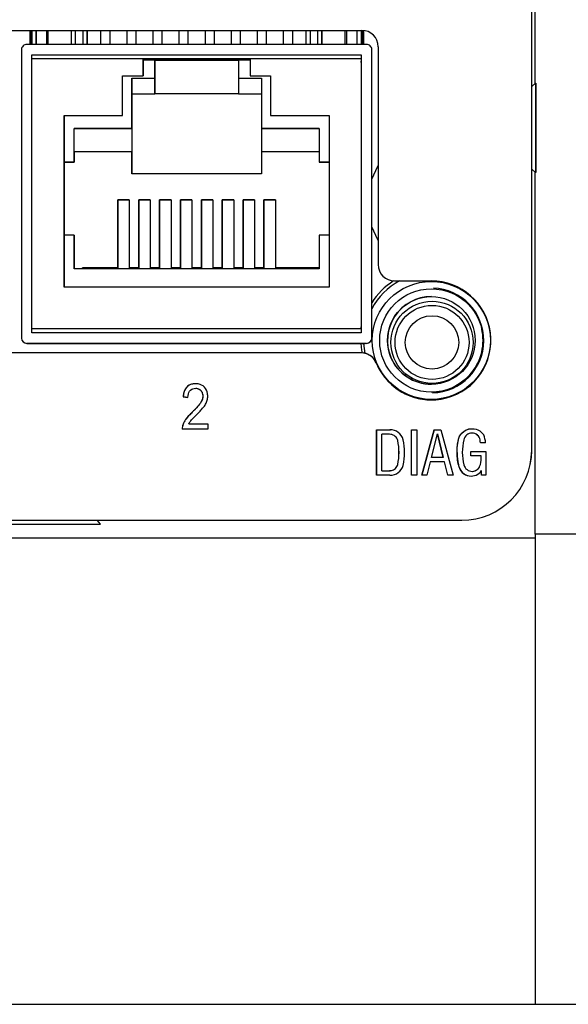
# Model space of a CAD drawing. Header units: inches. Extents: x 2 to 12.8, y 2.2 to 8.7.
# Tile 6 of 12: x 6.103 to 6.366, y 7.795 to 8.267. Entities that reach past the tile are written whole.
import ezdxf

# ---------------------------------------------------------------- set-up
doc = ezdxf.new("R2010")
doc.units = ezdxf.units.IN
doc.header["$MEASUREMENT"] = 0

msp = doc.modelspace()

# ---------------------------------------------------------------- linework, layer by layer
at = {"color": 7, "linetype": 'Continuous', "lineweight": 25}
for p, q in [((6.3496854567, 8.2364538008), (6.3496854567, 8.3968528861)), ((6.3480722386, 8.060734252), (6.3480722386, 8.3648681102)), ((6.3480764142, 8.060734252), (6.3480764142, 8.3648681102)), ((5.9365935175, 8.261930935), (6.2667360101, 8.261930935)), ((6.107730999, 8.261930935), (6.107730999, 8.2552342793)), ((6.1081059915, 8.2552342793), (6.1081059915, 8.261930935)), ((6.1083559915, 8.2552342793), (6.1083559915, 8.261930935)), ((6.1087309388, 8.2552342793), (6.1087309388, 8.261930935)), ((6.108730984, 8.261930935), (6.108730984, 8.2552342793)), ((6.1107309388, 8.2552342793), (6.1107309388, 8.261930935)), ((6.1107311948, 8.261930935), (6.1107311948, 8.2552342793)), ((6.1156669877, 8.261930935), (6.1156669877, 8.2552342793)), ((6.1164743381, 8.2552342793), (6.1164743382, 8.261930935)), ((6.1276052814, 8.2552342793), (6.1276052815, 8.261930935)), ((6.1294942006, 8.261930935), (6.1294942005, 8.2552342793)), ((6.1332161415, 8.2552342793), (6.1332161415, 8.261930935)), ((6.1351052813, 8.2552342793), (6.1351052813, 8.261930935)), ((6.1351056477, 8.261930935), (6.1351056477, 8.2552342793)), ((6.141607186, 8.261930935), (6.141607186, 8.2552342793)), ((6.1461071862, 8.2552342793), (6.1461071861, 8.261930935)), ((6.1461072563, 8.2552342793), (6.1461072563, 8.261930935)), ((6.1541066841, 8.261930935), (6.1541066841, 8.2552342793)), ((6.1586066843, 8.2552342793), (6.1586066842, 8.261930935)), ((6.1586067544, 8.2552342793), (6.1586067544, 8.261930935)), ((6.166607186, 8.261930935), (6.166607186, 8.2552342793)), ((6.1711071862, 8.2552342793), (6.1711071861, 8.261930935)), ((6.1711072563, 8.2552342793), (6.1711072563, 8.261930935)), ((6.1791066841, 8.261930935), (6.1791066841, 8.2552342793)), ((6.1836066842, 8.2552342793), (6.1836066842, 8.261930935)), ((6.1836067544, 8.2552342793), (6.1836067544, 8.261930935)), ((6.191607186, 8.261930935), (6.191607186, 8.2552342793)), ((6.1961071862, 8.2552342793), (6.1961071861, 8.261930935)), ((6.1961072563, 8.2552342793), (6.1961072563, 8.261930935)), ((6.2041066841, 8.261930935), (6.2041066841, 8.2552342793)), ((6.2086066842, 8.2552342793), (6.2086066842, 8.261930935)), ((6.2086067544, 8.2552342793), (6.2086067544, 8.261930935)), ((6.216607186, 8.261930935), (6.216607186, 8.2552342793)), ((6.2211071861, 8.2552342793), (6.2211071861, 8.261930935)), ((6.2211072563, 8.2552342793), (6.2211072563, 8.261930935)), ((6.2291066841, 8.261930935), (6.2291066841, 8.2552342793)), ((6.2336066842, 8.2552342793), (6.2336066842, 8.261930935)), ((6.2336067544, 8.2552342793), (6.2336067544, 8.261930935)), ((6.2401052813, 8.2552342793), (6.2401052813, 8.261930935)), ((6.2419942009, 8.261930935), (6.2419942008, 8.2552342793)), ((6.2457161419, 8.2552342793), (6.2457161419, 8.261930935)), ((6.2476052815, 8.261930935), (6.2476052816, 8.2552342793)), ((6.2476053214, 8.2552342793), (6.2476053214, 8.261930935)), ((6.2587365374, 8.2552342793), (6.2587365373, 8.261930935)), ((6.2595439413, 8.2552342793), (6.2595439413, 8.261930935)), ((6.2644809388, 8.2552342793), (6.2644809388, 8.261930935)), ((6.2664809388, 8.261930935), (6.2664809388, 8.2552342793)), ((6.2664809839, 8.2552342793), (6.2664809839, 8.261930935)), ((6.2664811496, 8.261930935), (6.2664811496, 8.2552342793)), ((6.2664811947, 8.2552342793), (6.2664811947, 8.261930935)), ((6.2668559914, 8.2619300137), (6.2668559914, 8.2552342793)), ((6.2671059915, 8.2552342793), (6.2671059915, 8.2619221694)), ((6.267480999, 8.2552342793), (6.267480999, 8.2618953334)), ((6.2674811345, 8.2618953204), (6.2674811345, 8.2552342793)), ((6.2689783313, 8.2552342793), (6.1062283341, 8.2552342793)), ((6.1037283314, 8.2527342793), (6.1037283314, 8.1144764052)), ((6.1087283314, 8.2502342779), (6.2664783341, 8.2502342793)), ((6.1087283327, 8.1169764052), (6.1087283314, 8.2502342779)), ((6.1087295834, 8.2502342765), (6.1087283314, 8.2502342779)), ((6.1087295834, 8.2502342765), (6.2664783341, 8.2502342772)), ((6.2664783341, 8.2502342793), (6.2664783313, 8.1169764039)), ((6.2714783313, 8.1144764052), (6.2714783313, 8.2527342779)), ((6.2714795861, 8.2527342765), (6.2714783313, 8.2527342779)), ((6.2714795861, 8.1273963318), (6.2714795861, 8.2527342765)), ((6.2745485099, 8.254118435), (6.2745485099, 8.1497145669)), ((6.1619783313, 8.2482342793), (6.1087283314, 8.2482342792)), ((6.1087283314, 8.1189764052), (6.1087283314, 8.2482342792)), ((6.1619783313, 8.2402264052), (6.1619783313, 8.2482342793)), ((6.1619783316, 8.2482342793), (6.2132283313, 8.2482342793)), ((6.1619783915, 8.2482342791), (6.1619783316, 8.2482342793)), ((6.1619783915, 8.2482342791), (6.1619783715, 8.2472342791)), ((6.1619783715, 8.2472342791), (6.1619783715, 8.2402264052)), ((6.1676033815, 8.2477264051), (6.161978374, 8.2477264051)), ((6.2132283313, 8.248234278), (6.1619783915, 8.248234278)), ((6.1629799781, 8.2477264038), (6.1630415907, 8.248234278)), ((6.167166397, 8.248234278), (6.1672280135, 8.2477264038)), ((6.1672297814, 8.2477263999), (6.1671681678, 8.248234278)), ((6.1676033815, 8.2389764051), (6.1676033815, 8.2477264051)), ((6.1676033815, 8.2477264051), (6.1676036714, 8.2477264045)), ((6.1676036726, 8.2477264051), (6.1676036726, 8.2314764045)), ((6.1676036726, 8.2477264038), (6.2076033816, 8.2477264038)), ((6.1711071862, 8.2477263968), (6.1711071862, 8.248234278)), ((6.1711072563, 8.2477263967), (6.1711072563, 8.248234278)), ((6.1791066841, 8.248234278), (6.1791066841, 8.2477263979)), ((6.1836066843, 8.2477263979), (6.1836066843, 8.248234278)), ((6.1836067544, 8.2477263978), (6.1836067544, 8.248234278)), ((6.191607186, 8.248234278), (6.191607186, 8.2477263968)), ((6.1961071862, 8.2477263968), (6.1961071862, 8.248234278)), ((6.1961072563, 8.2477263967), (6.1961072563, 8.248234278)), ((6.2041066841, 8.248234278), (6.2041066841, 8.2477263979)), ((6.2076033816, 8.2477264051), (6.2076033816, 8.2389764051)), ((6.2132283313, 8.2477264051), (6.2076033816, 8.2477264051)), ((6.2079799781, 8.2477264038), (6.2080415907, 8.248234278)), ((6.212166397, 8.248234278), (6.2122280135, 8.2477264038)), ((6.2122297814, 8.2477263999), (6.2121681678, 8.248234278)), ((6.2664783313, 8.2482342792), (6.2132283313, 8.2482342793)), ((6.2132283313, 8.2482342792), (6.2132283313, 8.2402264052)), ((6.2664783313, 8.2482342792), (6.2664783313, 8.1189764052)), ((6.2664783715, 8.2466014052), (6.2664783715, 8.2472342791)), ((6.1521702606, 8.2402264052), (6.1619783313, 8.2402264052)), ((6.1521702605, 8.2211988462), (6.1521702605, 8.2402264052)), ((6.1521703, 8.2402264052), (6.1521702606, 8.2402264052)), ((6.1521703, 8.2402264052), (6.1619783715, 8.2402264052)), ((6.1521703, 8.2211988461), (6.1521703, 8.2402264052)), ((6.1566033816, 8.2149764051), (6.1566033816, 8.2389764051)), ((6.1566033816, 8.2389764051), (6.1676033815, 8.2389764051)), ((6.1619783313, 8.2402264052), (6.1619783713, 8.2402264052)), ((6.2076033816, 8.2389764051), (6.2186033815, 8.2389764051)), ((6.2132283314, 8.2402264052), (6.2230364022, 8.2402264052)), ((6.2132283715, 8.2402264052), (6.2132283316, 8.2402264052)), ((6.2132283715, 8.2402264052), (6.2230364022, 8.2402264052)), ((6.2186033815, 8.2389764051), (6.2186033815, 8.2149764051)), ((6.2230364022, 8.2402264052), (6.2230364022, 8.2211988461)), ((6.3500482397, 8.2367618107), (6.3480764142, 8.2350876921)), ((6.1566035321, 8.2314764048), (6.1566036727, 8.2314764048)), ((6.1566035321, 8.2314764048), (6.1676035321, 8.2314764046)), ((6.1566036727, 8.2314764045), (6.1676036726, 8.2314764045)), ((6.1566055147, 8.2314764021), (6.1566055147, 8.1932264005)), ((6.1676036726, 8.2314764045), (6.1676035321, 8.2314764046)), ((6.2076036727, 8.2314764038), (6.1676036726, 8.2314764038)), ((6.2076035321, 8.2314764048), (6.2186035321, 8.2314764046)), ((6.2076035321, 8.2314764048), (6.2076036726, 8.2314764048)), ((6.2076036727, 8.2314764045), (6.2186036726, 8.2314764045)), ((6.3500475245, 8.218636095), (6.350047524, 8.2302610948)), ((6.1241033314, 8.2211988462), (6.1521702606, 8.2211988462)), ((6.1241033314, 8.1389764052), (6.1241033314, 8.2211988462)), ((6.1241033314, 8.2211988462), (6.1241033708, 8.2211988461)), ((6.1241033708, 8.2211988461), (6.1521703, 8.2211988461)), ((6.1241033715, 8.2211988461), (6.1241033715, 8.1389764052)), ((6.1521702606, 8.2211988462), (6.1521703, 8.2211988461)), ((6.2230364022, 8.2211988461), (6.2511033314, 8.2211988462)), ((6.2230364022, 8.2211988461), (6.2230364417, 8.2211988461)), ((6.2230364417, 8.2211988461), (6.2511033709, 8.2211988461)), ((6.2511033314, 8.2211988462), (6.2511033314, 8.1389764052)), ((6.3500450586, 8.2186336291), (6.3500475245, 8.218636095)), ((6.3500450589, 8.2118836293), (6.3500450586, 8.2186336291)), ((6.1289783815, 8.2149764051), (6.1566033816, 8.2149764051)), ((6.1289783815, 8.1988514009), (6.1289783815, 8.2149764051)), ((6.1289800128, 8.2149764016), (6.1289783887, 8.2149764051)), ((6.1566050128, 8.2149764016), (6.1289800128, 8.2149764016)), ((6.1289800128, 8.2037264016), (6.1289800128, 8.2149764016)), ((6.1566050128, 8.2149764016), (6.1566033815, 8.2149764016)), ((6.1566050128, 8.2149764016), (6.1566050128, 8.2037264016)), ((6.2186033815, 8.2149764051), (6.2462283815, 8.2149764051)), ((6.2186050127, 8.2149764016), (6.2186033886, 8.2149764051)), ((6.2462283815, 8.2149764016), (6.2186050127, 8.2149764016)), ((6.2186050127, 8.2149764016), (6.2186050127, 8.2037264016)), ((6.2462283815, 8.2149764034), (6.2462283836, 8.1988514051)), ((6.1289800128, 8.2037264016), (6.128980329, 8.2037264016)), ((6.1566050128, 8.2037264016), (6.1289800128, 8.2037264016)), ((6.128980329, 8.2037264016), (6.128980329, 8.1988514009)), ((6.1566053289, 8.2037264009), (6.128980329, 8.2037264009)), ((6.1566050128, 8.2037264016), (6.1566053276, 8.2037264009)), ((6.1566053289, 8.1932264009), (6.1566053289, 8.2037264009)), ((6.246228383, 8.2037264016), (6.2186050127, 8.2037264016)), ((6.2186053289, 8.2037264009), (6.2186050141, 8.2037264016)), ((6.246228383, 8.2037264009), (6.2186053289, 8.2037264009)), ((6.2186053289, 8.2037264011), (6.2186053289, 8.1932264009)), ((6.1241033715, 8.1988514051), (6.1289783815, 8.1988514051)), ((6.1289803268, 8.1988514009), (6.1241033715, 8.1988514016)), ((6.128980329, 8.1988514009), (6.1289783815, 8.1988514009)), ((6.2462283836, 8.1988514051), (6.2511033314, 8.1988514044)), ((6.2462303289, 8.1988514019), (6.2462283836, 8.1988514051)), ((6.2511033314, 8.1988514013), (6.2462303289, 8.1988514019)), ((6.2186053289, 8.1932264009), (6.156605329, 8.1932264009)), ((6.3480764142, 8.19543593), (6.3500482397, 8.1937618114)), ((6.3496854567, 8.0206471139), (6.3496854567, 8.1940698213)), ((6.149855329, 8.1807264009), (6.155355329, 8.1807264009)), ((6.149855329, 8.1482264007), (6.149855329, 8.1807264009)), ((6.1498553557, 8.1807264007), (6.149855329, 8.1807264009)), ((6.1553553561, 8.1807264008), (6.1498553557, 8.1807264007)), ((6.1498557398, 8.1807264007), (6.1498557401, 8.1482264)), ((6.155355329, 8.1807264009), (6.1553553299, 8.1482264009)), ((6.159855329, 8.1807264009), (6.165355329, 8.1807264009)), ((6.159855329, 8.1482264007), (6.159855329, 8.1807264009)), ((6.1598553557, 8.1807264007), (6.159855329, 8.1807264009)), ((6.1653553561, 8.1807264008), (6.1598553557, 8.1807264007)), ((6.1598557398, 8.1807264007), (6.1598557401, 8.1482264)), ((6.165355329, 8.1807264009), (6.1653553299, 8.1482264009)), ((6.169855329, 8.1807264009), (6.175355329, 8.1807264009)), ((6.169855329, 8.1482264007), (6.169855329, 8.1807264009)), ((6.1698553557, 8.1807264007), (6.169855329, 8.1807264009)), ((6.1753553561, 8.1807264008), (6.1698553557, 8.1807264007)), ((6.1698557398, 8.1807264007), (6.1698557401, 8.1482264)), ((6.175355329, 8.1807264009), (6.1753553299, 8.1482264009)), ((6.179855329, 8.1807264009), (6.1853553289, 8.1807264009)), ((6.179855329, 8.1482264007), (6.179855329, 8.1807264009)), ((6.1798553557, 8.1807264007), (6.179855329, 8.1807264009)), ((6.185355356, 8.1807264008), (6.1798553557, 8.1807264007)), ((6.1798557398, 8.1807264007), (6.1798557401, 8.1482264)), ((6.1853553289, 8.1807264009), (6.1853553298, 8.1482264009)), ((6.189855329, 8.1807264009), (6.1953553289, 8.1807264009)), ((6.189855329, 8.1482264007), (6.189855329, 8.1807264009)), ((6.1898553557, 8.1807264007), (6.189855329, 8.1807264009)), ((6.195355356, 8.1807264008), (6.1898553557, 8.1807264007)), ((6.1898557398, 8.1807264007), (6.1898557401, 8.1482264)), ((6.1953553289, 8.1807264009), (6.1953553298, 8.1482264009)), ((6.199855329, 8.1807264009), (6.2053553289, 8.1807264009)), ((6.1998553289, 8.1482264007), (6.199855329, 8.1807264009)), ((6.1998553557, 8.1807264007), (6.199855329, 8.1807264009)), ((6.205355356, 8.1807264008), (6.1998553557, 8.1807264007)), ((6.1998557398, 8.1807264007), (6.1998557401, 8.1482264)), ((6.2053553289, 8.1807264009), (6.2053553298, 8.1482264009)), ((6.209855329, 8.1807264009), (6.2153553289, 8.1807264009)), ((6.2098553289, 8.1482264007), (6.209855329, 8.1807264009)), ((6.2098553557, 8.1807264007), (6.209855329, 8.1807264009)), ((6.2153553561, 8.1807264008), (6.2098553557, 8.1807264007)), ((6.2098557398, 8.1807264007), (6.2098557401, 8.1482264)), ((6.2153553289, 8.1807264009), (6.2153553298, 8.1482264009)), ((6.219855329, 8.1807264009), (6.2253553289, 8.1807264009)), ((6.2198553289, 8.1482264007), (6.219855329, 8.1807264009)), ((6.2198553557, 8.1807264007), (6.219855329, 8.1807264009)), ((6.225355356, 8.1807264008), (6.2198553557, 8.1807264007)), ((6.2198557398, 8.1807264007), (6.2198557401, 8.1482264)), ((6.2253553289, 8.1807264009), (6.2253553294, 8.1482264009)), ((6.1289783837, 8.1638514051), (6.1241033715, 8.1638514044)), ((6.1289783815, 8.147726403), (6.1289783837, 8.1638514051)), ((6.128980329, 8.1638514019), (6.1289783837, 8.1638514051)), ((6.128980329, 8.1638514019), (6.1289803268, 8.1477264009)), ((6.2511033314, 8.1638514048), (6.2462283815, 8.1638514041)), ((6.2462283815, 8.1638514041), (6.246228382, 8.1477264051)), ((6.246228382, 8.1477264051), (6.1289783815, 8.147726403)), ((6.132855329, 8.1477264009), (6.1328553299, 8.1482264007)), ((6.1328557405, 8.1482264), (6.1328553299, 8.1482264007)), ((6.1328553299, 8.1482264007), (6.149855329, 8.1482264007)), ((6.1328557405, 8.1482264), (6.1328557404, 8.1477264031)), ((6.1498557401, 8.1482264), (6.1328557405, 8.1482264)), ((6.1498557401, 8.1482264), (6.149855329, 8.1482264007)), ((6.1553553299, 8.1482264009), (6.159855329, 8.1482264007)), ((6.1553553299, 8.1482264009), (6.1553557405, 8.1482264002)), ((6.1598557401, 8.1482264), (6.1553557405, 8.1482264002)), ((6.1598557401, 8.1482264), (6.159855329, 8.1482264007)), ((6.1653553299, 8.1482264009), (6.169855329, 8.1482264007)), ((6.1653553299, 8.1482264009), (6.1653557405, 8.1482264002)), ((6.1698557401, 8.1482264), (6.1653557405, 8.1482264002)), ((6.1698557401, 8.1482264), (6.169855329, 8.1482264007)), ((6.1753553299, 8.1482264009), (6.179855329, 8.1482264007)), ((6.1753553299, 8.1482264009), (6.1753557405, 8.1482264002)), ((6.1798557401, 8.1482264), (6.1753557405, 8.1482264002)), ((6.1798557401, 8.1482264), (6.179855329, 8.1482264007)), ((6.1853553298, 8.1482264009), (6.189855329, 8.1482264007)), ((6.1853553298, 8.1482264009), (6.1853557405, 8.1482264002)), ((6.1898557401, 8.1482264), (6.1853557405, 8.1482264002)), ((6.1898557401, 8.1482264), (6.189855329, 8.1482264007)), ((6.1953553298, 8.1482264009), (6.1998553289, 8.1482264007)), ((6.1953553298, 8.1482264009), (6.1953557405, 8.1482264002)), ((6.1998557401, 8.1482264), (6.1953557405, 8.1482264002)), ((6.1998557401, 8.1482264), (6.1998553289, 8.1482264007)), ((6.2053553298, 8.1482264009), (6.2098553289, 8.1482264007)), ((6.2053553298, 8.1482264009), (6.2053557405, 8.1482264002)), ((6.2098557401, 8.1482264), (6.2053557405, 8.1482264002)), ((6.2098557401, 8.1482264), (6.2098553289, 8.1482264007)), ((6.2153553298, 8.1482264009), (6.2198553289, 8.1482264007)), ((6.2153553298, 8.1482264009), (6.2153557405, 8.1482264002)), ((6.2198557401, 8.1482264), (6.2153557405, 8.1482264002)), ((6.2198557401, 8.1482264), (6.2198553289, 8.1482264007)), ((6.2253553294, 8.1482264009), (6.246228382, 8.1482264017)), ((6.2253557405, 8.1482264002), (6.2253553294, 8.1482264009)), ((6.246228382, 8.1482264), (6.2253557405, 8.1482264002)), ((6.2823605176, 8.1419025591), (6.3000122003, 8.1419025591)), ((6.2511033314, 8.1389764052), (6.1241033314, 8.1389764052)), ((6.3000164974, 8.1381525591), (6.3000122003, 8.1381525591)), ((6.2664783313, 8.1189764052), (6.1087283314, 8.1189764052)), ((6.2664783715, 8.118976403), (6.2664783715, 8.1199764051)), ((6.2664783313, 8.1169764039), (6.1087283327, 8.1169764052)), ((6.2714794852, 8.1144764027), (6.2714783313, 8.1144764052)), ((6.2689783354, 8.1119764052), (6.1062283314, 8.1119764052)), ((6.1062283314, 8.1119764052), (6.1062295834, 8.1119764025)), ((6.1062295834, 8.1119764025), (6.2682654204, 8.1119764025)), ((6.2689795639, 8.1119764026), (6.2689783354, 8.1119764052)), ((6.2664179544, 8.107430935), (5.9322772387, 8.107430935)), ((6.2664233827, 8.107430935), (6.2664179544, 8.107430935)), ((6.2673467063, 8.1073757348), (6.2673504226, 8.1073757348)), ((6.2736452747, 8.1025842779), (6.2736469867, 8.1025842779)), ((6.1870746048, 8.090474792), (6.1870735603, 8.090474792)), ((6.1834376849, 8.0861325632), (6.1810910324, 8.0864117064)), ((6.1810918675, 8.0864117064), (6.1810910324, 8.0864117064)), ((6.1810918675, 8.0864117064), (6.18343852, 8.0861325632)), ((6.3000122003, 8.0886525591), (6.3000164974, 8.0886525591)), ((6.3000122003, 8.0849025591), (6.3000139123, 8.0849025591)), ((6.1929460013, 8.0709347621), (6.1806612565, 8.0709347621)), ((6.1838294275, 8.0734913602), (6.1929460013, 8.0734913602)), ((6.1929460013, 8.0734913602), (6.1929460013, 8.0709347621)), ((6.2737989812, 8.0488455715), (6.2737989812, 8.0705467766)), ((6.2737989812, 8.0705467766), (6.2801516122, 8.0705467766)), ((6.2737998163, 8.0705467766), (6.2737998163, 8.0488455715)), ((6.2801524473, 8.0705467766), (6.2801516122, 8.0705467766)), ((6.2801524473, 8.0705467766), (6.2804505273, 8.0705538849)), ((6.2905334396, 8.070629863), (6.2931166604, 8.070629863)), ((6.2905334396, 8.0488481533), (6.2905334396, 8.070629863)), ((6.2905342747, 8.0488481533), (6.2905342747, 8.070629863)), ((6.2931166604, 8.070629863), (6.2931166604, 8.0488481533)), ((6.2954451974, 8.0488481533), (6.3013756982, 8.0705207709)), ((6.3013765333, 8.0705207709), (6.2954460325, 8.0488481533)), ((6.3013756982, 8.0705207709), (6.3045046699, 8.0705207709)), ((6.3045046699, 8.0705207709), (6.3105079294, 8.0488481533)), ((6.2762449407, 8.0509534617), (6.2762449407, 8.0684388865)), ((6.2762449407, 8.0684388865), (6.2762457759, 8.0684388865)), ((6.3000658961, 8.0573571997), (6.3029038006, 8.0685935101)), ((6.3029038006, 8.0685935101), (6.3057417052, 8.0573571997)), ((6.3029038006, 8.0685935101), (6.3029046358, 8.0685935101)), ((6.3057425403, 8.0573571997), (6.3029046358, 8.0685935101)), ((6.319479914, 8.0690176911), (6.3194790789, 8.0690176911)), ((6.2839238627, 8.0654799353), (6.2839246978, 8.0654799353)), ((6.3233840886, 8.0657149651), (6.3233849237, 8.0657149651)), ((6.3259505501, 8.0643978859), (6.3235313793, 8.0643978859)), ((6.3057417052, 8.0573571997), (6.3000658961, 8.0573571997)), ((6.3057425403, 8.0573571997), (6.3057417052, 8.0573571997)), ((6.3188891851, 8.0602069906), (6.32617572, 8.0602069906)), ((6.3188891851, 8.0580428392), (6.3188891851, 8.0602069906)), ((6.3238495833, 8.0580428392), (6.3188891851, 8.0580428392)), ((6.3188900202, 8.0580428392), (6.3188900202, 8.0602069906)), ((6.3238495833, 8.0580428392), (6.3238504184, 8.0580428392)), ((6.32617572, 8.0602069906), (6.32617572, 8.0489053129)), ((6.3480722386, 8.060734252), (6.3480764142, 8.060734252)), ((6.2839246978, 8.0539124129), (6.2839238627, 8.0539124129)), ((6.2994837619, 8.055175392), (6.297919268, 8.0488481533)), ((6.306287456, 8.055175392), (6.2994837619, 8.055175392)), ((6.307961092, 8.0488481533), (6.306287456, 8.055175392)), ((6.3062882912, 8.055175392), (6.306287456, 8.055175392)), ((6.3079619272, 8.0488481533), (6.3062882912, 8.055175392)), ((6.3133410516, 8.0526395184), (6.3133418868, 8.0526395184)), ((6.3234766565, 8.0539635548), (6.3234774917, 8.0539635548)), ((6.2801516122, 8.0488455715), (6.2737989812, 8.0488455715)), ((6.2800482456, 8.0509534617), (6.2800490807, 8.0509534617)), ((6.2801524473, 8.0488455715), (6.2801516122, 8.0488455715)), ((6.2801524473, 8.0488455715), (6.2804505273, 8.0488384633)), ((6.2931166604, 8.0488481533), (6.2905334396, 8.0488481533)), ((6.297919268, 8.0488481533), (6.2954451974, 8.0488481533)), ((6.3105079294, 8.0488481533), (6.307961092, 8.0488481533)), ((6.3195336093, 8.0506833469), (6.3195344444, 8.0506833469)), ((6.3240447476, 8.0489053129), (6.3240294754, 8.0510351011)), ((6.3240303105, 8.0510351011), (6.3240294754, 8.0510351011)), ((6.3240455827, 8.0489053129), (6.3240303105, 8.0510351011)), ((6.32617572, 8.0489053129), (6.3240447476, 8.0489053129)), ((5.9012218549, 8.027269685), (6.3146076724, 8.027269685)), ((6.0985437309, 8.0254261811), (6.1415437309, 8.0254261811)), ((6.1415437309, 8.0254261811), (6.1399785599, 8.027269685)), ((6.3146076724, 8.027269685), (6.314611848, 8.027269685)), ((6.3496854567, 8.0187332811), (5.1685830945, 8.0187332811)), ((6.5219295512, 8.0206471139), (6.3496854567, 8.0206471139)), ((6.3496854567, 8.0206471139), (6.3496854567, 7.7953641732)), ((5.1685830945, 7.7953641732), (6.3496854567, 7.7953641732)), ((6.3496854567, 7.7953641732), (6.5219295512, 7.7953641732))]:
    msp.add_line(p, q, dxfattribs=at)
at = {"color": 7, "linetype": 'Continuous', "lineweight": 25, "flags": 128}
for points in [[(6.1566033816, 8.2389764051), (6.1566033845, 8.2375132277), (6.156603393, 8.2361062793), (6.1566034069, 8.2348096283), (6.1566034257, 8.2336731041), (6.1566034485, 8.2327403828), (6.1566034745, 8.2320473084), (6.1566035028, 8.2316205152), (6.1566035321, 8.2314764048)], [(6.1676035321, 8.2314764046), (6.1676035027, 8.2316205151), (6.1676034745, 8.2320473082), (6.1676034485, 8.2327403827), (6.1676034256, 8.233673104), (6.1676034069, 8.2348096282), (6.167603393, 8.2361062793), (6.1676033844, 8.2375132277), (6.1676033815, 8.2389764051)], [(6.2076033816, 8.2389764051), (6.2076033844, 8.2375132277), (6.207603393, 8.2361062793), (6.2076034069, 8.2348096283), (6.2076034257, 8.2336731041), (6.2076034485, 8.2327403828), (6.2076034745, 8.2320473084), (6.2076035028, 8.2316205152), (6.2076035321, 8.2314764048)], [(6.3500436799, 8.2152572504), (6.3500439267, 8.222238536), (6.350044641, 8.2284637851), (6.3500457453, 8.2332583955), (6.35004712, 8.2361027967), (6.3500486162, 8.2366887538), (6.3500500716, 8.2349527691), (6.3500513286, 8.2310829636), (6.350052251, 8.2254986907), (6.3500527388, 8.218805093), (6.3500527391, 8.2117275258), (6.3500522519, 8.2050329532), (6.3500513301, 8.1994468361), (6.3500500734, 8.1955745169), (6.3500486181, 8.1938356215), (6.3500471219, 8.1944185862), (6.3500457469, 8.1972602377), (6.3500446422, 8.202052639), (6.3500439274, 8.2082764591), (6.3500436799, 8.2152572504)], [(6.2745485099, 8.1972271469), (6.2740841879, 8.1964468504), (6.2714795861, 8.1908193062)], [(6.2714795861, 8.1676255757), (6.2740841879, 8.1619980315), (6.2745485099, 8.161217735)], [(6.2662965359, 8.1119764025), (6.2665807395, 8.1088069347), (6.2668005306, 8.1074218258)], [(6.2682921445, 8.1072032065), (6.2679240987, 8.1095366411), (6.2677235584, 8.1119764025)]]:
    msp.add_lwpolyline(points, dxfattribs=at)
at = {"color": 7, "linetype": 'Continuous', "lineweight": 25}
for centre, radius in [((6.3000140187, 8.1134025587), 0.0282674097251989), ((6.3000122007, 8.1134025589), 0.0247499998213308), ((6.3000122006, 8.1134025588), 0.0209999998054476), ((6.3003301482, 8.1124576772), 0.0196850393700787), ((6.3003301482, 8.1124576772), 0.0177165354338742), ((6.3003301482, 8.1124576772), 0.0127952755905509)]:
    msp.add_circle(centre, radius, dxfattribs=at)
for centre, radius, start, end in [((6.26673601, 8.2541184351), 0.0078124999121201, 359.9999993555, 89.9999993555), ((6.1062283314, 8.2527342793), 0.0025000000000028, 89.999937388, 180), ((6.2689783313, 8.2527342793), 0.0025000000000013, 359.999968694, 89.9999999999), ((6.2689795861, 8.2527342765), 0.002500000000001, 0, 90.0000626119), ((6.2823605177, 8.1497145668), 0.0078120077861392, 179.9999993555, 269.9999993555), ((6.3000163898, 8.1134025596), 0.0337499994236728, 122.3541502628, 147.7292955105), ((6.3000153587, 8.1134025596), 0.0323232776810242, 118.149756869, 151.9849474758), ((6.3000122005, 8.1134025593), 0.0284999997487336, 202.3082157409, 90.0000004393), ((6.3000144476, 8.1134025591), 0.0251118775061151, 271.3913348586, 87.8007328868), ((6.3000182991, 8.1134025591), 0.0209999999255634, 90.0000008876, 202.5212884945), ((6.3000164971, 8.1134025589), 0.0247499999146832, 270.000000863, 12.9535030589), ((6.1062283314, 8.1144764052), 0.0024999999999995, 180, 269.9999999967), ((6.2689783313, 8.1144764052), 0.0025000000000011, 270.0000939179, 0), ((6.2664179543, 8.0996189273), 0.0078120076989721, 22.3082141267, 89.9999996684), ((6.2664233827, 8.0996189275), 0.007812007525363, 87.2327999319, 89.9999999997), ((6.2664196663, 8.0996189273), 0.007812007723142, 22.3082141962, 83.1847301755), ((6.3000182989, 8.1134025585), 0.0209999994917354, 202.5212872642, 269.9999997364), ((6.3000139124, 8.1134025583), 0.0284999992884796, 202.3082140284, 269.9999997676), ((6.2804496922, 8.0643004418), 0.0062534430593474, 14.1945487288, 92.7321263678), ((6.2582431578, 8.0596961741), 0.0289276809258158, 347.7502052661, 12.2497947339), ((6.3387398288, 8.0598654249), 0.0238995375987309, 165.6029271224, 194.8475712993), ((6.3194790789, 8.0650577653), 0.0039599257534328, 9.5531615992, 169.0816351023), ((6.319479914, 8.0650577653), 0.0039599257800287, 9.5531617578, 89.999999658), ((6.3155380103, 8.063996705), 0.0104202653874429, 2.2064365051, 23.2927730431), ((6.256151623, 8.0596961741), 0.0283681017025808, 348.2359069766, 11.7640930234), ((6.2561524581, 8.0596961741), 0.0283681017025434, 348.2359069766, 11.7640930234), ((6.2965458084, 8.0620468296), 0.0270877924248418, 4.9791916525, 7.7827079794), ((6.2965466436, 8.0620468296), 0.027087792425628, 4.9791916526, 7.7827079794), ((6.314607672, 8.0607342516), 0.0334645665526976, 270.0000006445, 6.445e-07), ((6.3146118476, 8.0607342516), 0.0334645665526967, 270.0000006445, 6.445e-07), ((6.3092125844, 8.0573242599), 0.0146546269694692, 346.7425335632, 2.8105854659), ((6.3092134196, 8.0573242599), 0.0146546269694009, 346.7425335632, 2.8105854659), ((6.2804496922, 8.0550919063), 0.0062534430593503, 267.267873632, 345.8054512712), ((6.3190696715, 8.054398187), 0.0059924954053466, 197.0663251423, 325.8600470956), ((6.3190705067, 8.0543981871), 0.0059924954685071, 197.0663254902, 269.9999996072), ((6.3195336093, 8.0546933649), 0.0040100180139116, 193.7357843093, 349.5139158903), ((6.3195344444, 8.0546933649), 0.0040100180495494, 270.0000004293, 349.5139156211)]:
    msp.add_arc(centre, radius, start, end, dxfattribs=at)
for points, knots in [([(6.183437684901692, 8.086132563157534), (6.183444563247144, 8.08736259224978), (6.183718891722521, 8.088349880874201), (6.184796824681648, 8.089838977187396), (6.185551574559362, 8.09029906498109), (6.186926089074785, 8.090499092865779), (6.187441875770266, 8.09048752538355), (6.188327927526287, 8.090298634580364), (6.188725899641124, 8.090122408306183), (6.189433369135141, 8.089607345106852), (6.189751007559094, 8.089256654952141), (6.19022763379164, 8.088498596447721), (6.190392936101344, 8.088081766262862), (6.190669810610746, 8.086719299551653), (6.190560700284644, 8.085663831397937), (6.18983089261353, 8.084029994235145), (6.1895223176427, 8.08349880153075), (6.188570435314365, 8.082223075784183), (6.187612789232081, 8.081115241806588), (6.186286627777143, 8.079783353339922), (6.185320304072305, 8.078845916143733), (6.184809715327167, 8.078359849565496), (6.183498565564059, 8.077013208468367), (6.182818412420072, 8.07621848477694), (6.181786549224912, 8.074750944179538), (6.181384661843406, 8.074009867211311), (6.180806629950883, 8.072509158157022), (6.180637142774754, 8.07174382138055), (6.180661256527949, 8.070934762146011)], [0, 0, 0, 0, 0.1250000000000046, 0.1250000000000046, 0.2500000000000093, 0.2500000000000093, 0.312500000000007, 0.312500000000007, 0.3750000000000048, 0.3750000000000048, 0.4375000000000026, 0.4375000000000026, 0.5000000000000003, 0.5000000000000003, 0.6249999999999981, 0.6249999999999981, 0.6874999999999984, 0.6874999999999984, 0.7499999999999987, 0.7812499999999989, 0.7812499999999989, 0.812499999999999, 0.812499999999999, 0.8749999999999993, 0.8749999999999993, 0.9374999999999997, 0.9374999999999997, 1, 1, 1, 1]), ([(6.187074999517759, 8.09044151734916), (6.187231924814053, 8.09044957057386), (6.187724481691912, 8.09047484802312), (6.188531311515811, 8.090236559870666), (6.189380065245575, 8.08968677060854), (6.19013884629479, 8.088772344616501), (6.190630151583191, 8.087416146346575), (6.190560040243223, 8.085659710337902), (6.189736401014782, 8.083703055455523), (6.187850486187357, 8.081287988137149), (6.185095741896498, 8.078686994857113), (6.182511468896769, 8.075979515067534), (6.180940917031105, 8.073337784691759), (6.180752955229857, 8.071717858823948), (6.180662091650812, 8.070934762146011)], [0, 0, 0, 0, 0.0189370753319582, 0.0594396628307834, 0.0988845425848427, 0.1398225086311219, 0.200921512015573, 0.2686903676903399, 0.3473085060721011, 0.4533872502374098, 0.6366491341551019, 0.8048848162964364, 0.9056783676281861, 0.9999999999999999, 0.9999999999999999, 0.9999999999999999, 0.9999999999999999]), ([(6.18479166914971, 8.074931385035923), (6.185133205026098, 8.07534472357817), (6.185844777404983, 8.076088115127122), (6.187199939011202, 8.0774299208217), (6.187506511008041, 8.077728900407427), (6.188077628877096, 8.07829584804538), (6.188887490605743, 8.079112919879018), (6.189557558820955, 8.079829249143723), (6.190713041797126, 8.081125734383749), (6.191200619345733, 8.081764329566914), (6.192024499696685, 8.083065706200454), (6.192325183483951, 8.083687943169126), (6.192734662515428, 8.084910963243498), (6.192858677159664, 8.08552970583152), (6.192945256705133, 8.086785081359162), (6.192909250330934, 8.087415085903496), (6.192596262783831, 8.089144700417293), (6.192099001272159, 8.090150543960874), (6.190538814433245, 8.091837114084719), (6.189555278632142, 8.092364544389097), (6.187770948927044, 8.092678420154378), (6.187090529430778, 8.092701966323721), (6.185834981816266, 8.092598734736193), (6.185257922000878, 8.092471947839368), (6.183678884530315, 8.091866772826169), (6.182814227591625, 8.091154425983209), (6.181580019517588, 8.089189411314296), (6.181210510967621, 8.087936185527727), (6.181091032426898, 8.08641170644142)], [0, 0, 0, 0, 0.062499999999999, 0.062499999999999, 0.0781249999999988, 0.0781249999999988, 0.0937499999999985, 0.1249999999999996, 0.1249999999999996, 0.1875000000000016, 0.1875000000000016, 0.2500000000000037, 0.2500000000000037, 0.3125000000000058, 0.3125000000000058, 0.3750000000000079, 0.3750000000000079, 0.5000000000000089, 0.5000000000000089, 0.6250000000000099, 0.6250000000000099, 0.6875000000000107, 0.6875000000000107, 0.7500000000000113, 0.7500000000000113, 0.8750000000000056, 0.8750000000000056, 1, 1, 1, 1]), ([(6.187135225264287, 8.09262648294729), (6.186313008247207, 8.092584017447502), (6.184932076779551, 8.092512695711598), (6.183235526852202, 8.091499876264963), (6.182094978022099, 8.090178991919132), (6.181341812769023, 8.08842437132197), (6.181179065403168, 8.087113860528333), (6.181091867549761, 8.08641170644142)], [0, 0, 0, 0, 0.2501169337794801, 0.4200768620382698, 0.5934757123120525, 0.782189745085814, 1, 1, 1, 1]), ([(6.313341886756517, 8.052639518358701), (6.312776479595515, 8.056156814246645), (6.312069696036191, 8.060553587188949), (6.312886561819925, 8.06581105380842), (6.313889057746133, 8.06842446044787), (6.316003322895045, 8.070303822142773), (6.318067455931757, 8.071118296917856), (6.31925076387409, 8.071064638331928), (6.319529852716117, 8.071051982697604)], [0, 0, 0, 0, 0.4736625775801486, 0.5920988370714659, 0.7141584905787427, 0.8411222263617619, 0.9625279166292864, 1, 1, 1, 1]), ([(6.313341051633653, 8.052639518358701), (6.312713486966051, 8.05488801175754), (6.312369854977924, 8.057255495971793), (6.312326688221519, 8.060811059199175), (6.312390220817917, 8.061996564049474), (6.312600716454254, 8.063752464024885), (6.312690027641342, 8.064334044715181), (6.312906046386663, 8.06548614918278), (6.313012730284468, 8.06605608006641), (6.313606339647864, 8.067759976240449), (6.314360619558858, 8.068857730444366), (6.315848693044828, 8.070046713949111), (6.316398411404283, 8.070368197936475), (6.31753381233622, 8.070839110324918), (6.318105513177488, 8.070987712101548), (6.319870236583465, 8.071209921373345), (6.321179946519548, 8.071031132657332), (6.323489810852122, 8.069964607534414), (6.324464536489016, 8.069090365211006), (6.325108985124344, 8.068117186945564)], [0, 0, 0, 0, 0.249999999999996, 0.249999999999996, 0.3749999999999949, 0.3749999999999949, 0.4374999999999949, 0.4374999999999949, 0.4999999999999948, 0.4999999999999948, 0.6249999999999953, 0.6249999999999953, 0.6874999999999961, 0.6874999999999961, 0.7499999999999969, 0.7499999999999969, 0.8749999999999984, 0.8749999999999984, 1, 1, 1, 1]), ([(6.28392386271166, 8.065479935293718), (6.283733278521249, 8.066177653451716), (6.28331840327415, 8.06689009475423), (6.282115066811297, 8.067959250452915), (6.28134100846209, 8.068299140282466), (6.280221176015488, 8.068452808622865), (6.279861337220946, 8.068438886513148), (6.279138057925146, 8.068438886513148), (6.278053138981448, 8.068438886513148), (6.276968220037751, 8.068438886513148), (6.276244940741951, 8.068438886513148)], [0, 0, 0, 0, 0.2499999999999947, 0.2499999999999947, 0.4999999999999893, 0.4999999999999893, 0.6249999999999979, 0.6249999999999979, 0.7500000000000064, 1, 1, 1, 1]), ([(6.283924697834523, 8.065479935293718), (6.283734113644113, 8.066177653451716), (6.283319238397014, 8.06689009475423), (6.28211590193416, 8.067959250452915), (6.281341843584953, 8.068299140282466), (6.280222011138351, 8.068452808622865), (6.279862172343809, 8.068438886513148), (6.279138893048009, 8.068438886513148), (6.278053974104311, 8.068438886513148), (6.276969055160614, 8.068438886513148), (6.276245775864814, 8.068438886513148)], [0, 0, 0, 0, 0.2499999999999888, 0.2499999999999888, 0.4999999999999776, 0.4999999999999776, 0.6249999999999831, 0.6249999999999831, 0.7499999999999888, 1, 1, 1, 1]), ([(6.276244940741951, 8.05095346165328), (6.277032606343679, 8.05095346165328), (6.27821410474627, 8.05095346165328), (6.27939560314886, 8.05095346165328), (6.280183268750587, 8.05095346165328), (6.28051110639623, 8.050963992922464), (6.281569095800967, 8.051183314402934), (6.282276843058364, 8.051543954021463), (6.283369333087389, 8.052587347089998), (6.283744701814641, 8.053256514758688), (6.28392386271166, 8.053912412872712)], [0, 0, 0, 0, 0.2500000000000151, 0.3750000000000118, 0.3750000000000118, 0.5000000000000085, 0.5000000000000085, 0.7500000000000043, 0.7500000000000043, 1, 1, 1, 1]), ([(6.280047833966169, 8.051022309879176), (6.28032216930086, 8.05101068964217), (6.280967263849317, 8.05098336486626), (6.281937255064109, 8.051376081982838), (6.282852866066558, 8.052021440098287), (6.283560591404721, 8.052894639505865), (6.283805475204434, 8.053579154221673), (6.283924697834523, 8.053912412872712)], [0, 0, 0, 0, 0.1564566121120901, 0.3679048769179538, 0.5844330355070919, 0.797679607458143, 0.9999999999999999, 0.9999999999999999, 0.9999999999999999, 0.9999999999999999])]:
    msp.add_open_spline(points, degree=3, knots=knots, dxfattribs=at)
msp.add_open_spline([(6.183829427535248, 8.073491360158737), (6.184084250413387, 8.073969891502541), (6.184403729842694, 8.07445285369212), (6.18479166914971, 8.074931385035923)], degree=3, dxfattribs=at)

doc.saveas('drawing.dxf')
